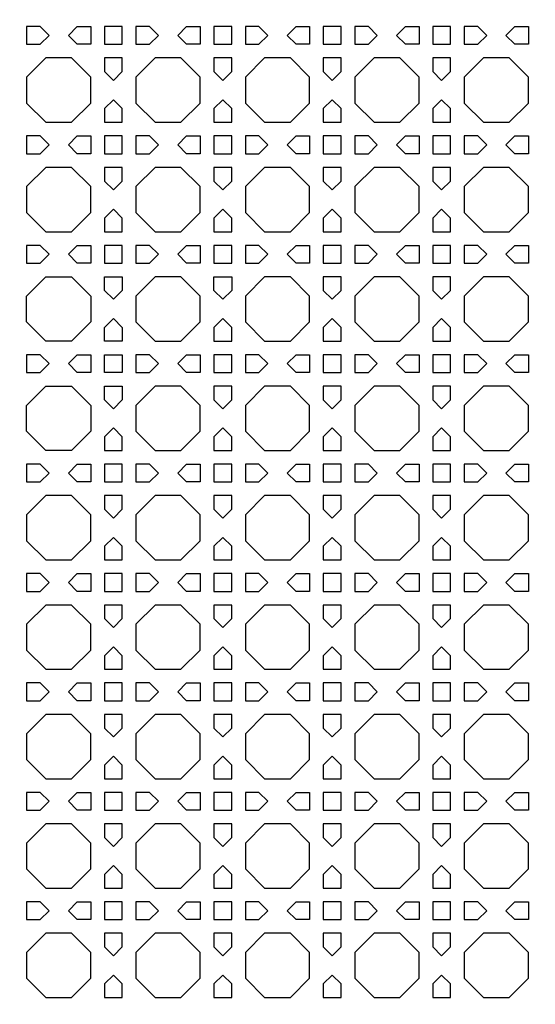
# Model space of a CAD drawing. Header units: millimetres. Extents: x 1204 to 5247, y 17 to 1217.
# Tile 17 of 53: x 2990 to 3103, y 771 to 987. Entities that reach past the tile are written whole.
import ezdxf

# ---------------------------------------------------------------- set-up
doc = ezdxf.new("R2010")
doc.units = ezdxf.units.MM
doc.header["$LTSCALE"] = 50
doc.layers.add('PATTERN', color=252, linetype='Continuous', true_color=0x696969)
doc.layers.add('PERIMETRO', color=7, linetype='Continuous', true_color=0x000000)

msp = doc.modelspace()

# ---------------------------------------------------------------- linework, layer by layer
at = {"layer": 'PATTERN'}
for points in [[(2991.46, 981.46), (2994.45, 981.46), (2996.4, 983.41), (2994.45, 985.37), (2991.46, 985.37)], [(3005.59, 985.37), (3005.59, 981.46), (3002.6, 981.46), (3000.65, 983.41), (3002.6, 985.37)], [(3012.5, 985.37), (3008.59, 985.37), (3008.59, 981.46), (3012.5, 981.46)], [(3020.44, 983.41), (3018.49, 985.37), (3015.5, 985.37), (3015.5, 981.46), (3018.49, 981.46)], [(3026.64, 985.37), (3029.63, 985.37), (3029.63, 981.46), (3026.64, 981.46), (3024.69, 983.41)], [(3036.54, 985.37), (3032.63, 985.37), (3032.63, 981.46), (3036.54, 981.46)], [(3042.53, 985.37), (3039.54, 985.37), (3039.54, 981.46), (3042.53, 981.46), (3044.49, 983.41)], [(3050.68, 985.37), (3053.67, 985.37), (3053.67, 981.46), (3050.68, 981.46), (3048.73, 983.41)], [(3060.58, 985.37), (3056.67, 985.37), (3056.67, 981.46), (3060.58, 981.46)], [(3066.57, 985.37), (3063.58, 985.37), (3063.58, 981.46), (3066.57, 981.46), (3068.53, 983.41)], [(3074.72, 985.37), (3077.72, 985.37), (3077.72, 981.46), (3074.72, 981.46), (3072.77, 983.41)], [(3084.62, 985.37), (3080.72, 985.37), (3080.72, 981.46), (3084.62, 981.46)], [(3090.62, 985.37), (3087.62, 985.37), (3087.62, 981.46), (3090.62, 981.46), (3092.57, 983.41)], [(3098.76, 985.37), (3101.76, 985.37), (3101.76, 981.46), (3098.76, 981.46), (3096.81, 983.41)], [(3001.36, 978.46), (2995.69, 978.46), (2991.46, 974.22), (2991.46, 968.56), (2995.69, 964.32), (3001.36, 964.32), (3005.59, 968.56), (3005.59, 974.22)], [(3012.5, 975.47), (3012.5, 978.46), (3008.59, 978.46), (3008.59, 975.47), (3010.54, 973.51)], [(3019.73, 978.46), (3015.5, 974.22), (3015.5, 968.56), (3019.73, 964.32), (3025.4, 964.32), (3029.63, 968.56), (3029.63, 974.22), (3025.4, 978.46)], [(3036.54, 975.47), (3036.54, 978.46), (3032.63, 978.46), (3032.63, 975.47), (3034.59, 973.51)], [(3043.78, 978.46), (3039.54, 974.22), (3039.54, 968.56), (3043.78, 964.32), (3049.44, 964.32), (3053.67, 968.56), (3053.67, 974.22), (3049.44, 978.46)], [(3060.58, 975.47), (3060.58, 978.46), (3056.67, 978.46), (3056.67, 975.47), (3058.63, 973.51)], [(3067.82, 978.46), (3063.58, 974.22), (3063.58, 968.56), (3067.82, 964.32), (3073.48, 964.32), (3077.72, 968.56), (3077.72, 974.22), (3073.48, 978.46)], [(3084.62, 975.47), (3084.62, 978.46), (3080.72, 978.46), (3080.72, 975.47), (3082.67, 973.51)], [(3091.86, 978.46), (3087.62, 974.22), (3087.62, 968.56), (3091.86, 964.32), (3097.52, 964.32), (3101.76, 968.56), (3101.76, 974.22), (3097.52, 978.46)], [(3008.59, 967.32), (3008.59, 964.32), (3012.5, 964.32), (3012.5, 967.32), (3010.54, 969.27)], [(3032.63, 967.32), (3032.63, 964.32), (3036.54, 964.32), (3036.54, 967.32), (3034.59, 969.27)], [(3056.67, 967.32), (3056.67, 964.32), (3060.58, 964.32), (3060.58, 967.32), (3058.63, 969.27)], [(3080.72, 967.32), (3080.72, 964.32), (3084.62, 964.32), (3084.62, 967.32), (3082.67, 969.27)], [(2994.45, 961.32), (2991.46, 961.32), (2991.46, 957.42), (2994.45, 957.42), (2996.4, 959.37)], [(3002.6, 961.32), (3005.59, 961.32), (3005.59, 957.42), (3002.6, 957.42), (3000.65, 959.37)], [(3012.5, 961.32), (3008.59, 961.32), (3008.59, 957.42), (3012.5, 957.42)], [(3018.49, 961.32), (3015.5, 961.32), (3015.5, 957.42), (3018.49, 957.42), (3020.44, 959.37)], [(3026.64, 961.32), (3029.63, 961.32), (3029.63, 957.42), (3026.64, 957.42), (3024.69, 959.37)], [(3036.54, 961.32), (3032.63, 961.32), (3032.63, 957.42), (3036.54, 957.42)], [(3042.53, 961.32), (3039.54, 961.32), (3039.54, 957.42), (3042.53, 957.42), (3044.49, 959.37)], [(3050.68, 961.32), (3053.67, 961.32), (3053.67, 957.42), (3050.68, 957.42), (3048.73, 959.37)], [(3060.58, 961.32), (3056.67, 961.32), (3056.67, 957.42), (3060.58, 957.42)], [(3066.57, 961.32), (3063.58, 961.32), (3063.58, 957.42), (3066.57, 957.42), (3068.53, 959.37)], [(3074.72, 961.32), (3077.72, 961.32), (3077.72, 957.42), (3074.72, 957.42), (3072.77, 959.37)], [(3084.62, 961.32), (3080.72, 961.32), (3080.72, 957.42), (3084.62, 957.42)], [(3090.62, 961.32), (3087.62, 961.32), (3087.62, 957.42), (3090.62, 957.42), (3092.57, 959.37)], [(3098.76, 961.32), (3101.76, 961.32), (3101.76, 957.42), (3098.76, 957.42), (3096.81, 959.37)], [(2995.69, 954.42), (2991.46, 950.18), (2991.46, 944.52), (2995.69, 940.28), (3001.36, 940.28), (3005.59, 944.52), (3005.59, 950.18), (3001.36, 954.42)], [(3012.5, 951.42), (3012.5, 954.42), (3008.59, 954.42), (3008.59, 951.42), (3010.54, 949.47)], [(3019.73, 954.42), (3015.5, 950.18), (3015.5, 944.52), (3019.73, 940.28), (3025.4, 940.28), (3029.63, 944.52), (3029.63, 950.18), (3025.4, 954.42)], [(3036.54, 951.42), (3036.54, 954.42), (3032.63, 954.42), (3032.63, 951.42), (3034.59, 949.47)], [(3043.78, 954.42), (3039.54, 950.18), (3039.54, 944.52), (3043.78, 940.28), (3049.44, 940.28), (3053.67, 944.52), (3053.67, 950.18), (3049.44, 954.42)], [(3060.58, 951.42), (3060.58, 954.42), (3056.67, 954.42), (3056.67, 951.42), (3058.63, 949.47)], [(3067.82, 954.42), (3063.58, 950.18), (3063.58, 944.52), (3067.82, 940.28), (3073.48, 940.28), (3077.72, 944.52), (3077.72, 950.18), (3073.48, 954.42)], [(3084.62, 951.42), (3084.62, 954.42), (3080.72, 954.42), (3080.72, 951.42), (3082.67, 949.47)], [(3091.86, 954.42), (3087.62, 950.18), (3087.62, 944.52), (3091.86, 940.28), (3097.52, 940.28), (3101.76, 944.52), (3101.76, 950.18), (3097.52, 954.42)], [(3008.59, 943.28), (3008.59, 940.28), (3012.5, 940.28), (3012.5, 943.28), (3010.54, 945.23)], [(3032.63, 943.28), (3032.63, 940.28), (3036.54, 940.28), (3036.54, 943.28), (3034.59, 945.23)], [(3056.67, 943.28), (3056.67, 940.28), (3060.58, 940.28), (3060.58, 943.28), (3058.63, 945.23)], [(3080.72, 943.28), (3080.72, 940.28), (3084.62, 940.28), (3084.62, 943.28), (3082.67, 945.23)], [(2994.45, 937.28), (2991.46, 937.28), (2991.46, 933.38), (2994.45, 933.38), (2996.4, 935.33)], [(3002.6, 937.28), (3005.59, 937.28), (3005.59, 933.38), (3002.6, 933.38), (3000.65, 935.33)], [(3012.5, 937.28), (3008.59, 937.28), (3008.59, 933.38), (3012.5, 933.38)], [(3018.49, 937.28), (3015.5, 937.28), (3015.5, 933.38), (3018.49, 933.38), (3020.44, 935.33)], [(3026.64, 937.28), (3029.63, 937.28), (3029.63, 933.38), (3026.64, 933.38), (3024.69, 935.33)], [(3036.54, 937.28), (3032.63, 937.28), (3032.63, 933.38), (3036.54, 933.38)], [(3042.53, 937.28), (3039.54, 937.28), (3039.54, 933.38), (3042.53, 933.38), (3044.49, 935.33)], [(3050.68, 937.28), (3053.67, 937.28), (3053.67, 933.38), (3050.68, 933.38), (3048.73, 935.33)], [(3060.58, 937.28), (3056.67, 937.28), (3056.67, 933.38), (3060.58, 933.38)], [(3066.57, 937.28), (3063.58, 937.28), (3063.58, 933.38), (3066.57, 933.38), (3068.53, 935.33)], [(3074.72, 937.28), (3077.72, 937.28), (3077.72, 933.38), (3074.72, 933.38), (3072.77, 935.33)], [(3084.62, 937.28), (3080.72, 937.28), (3080.72, 933.38), (3084.62, 933.38)], [(3090.62, 937.28), (3087.62, 937.28), (3087.62, 933.38), (3090.62, 933.38), (3092.57, 935.33)], [(3098.76, 937.28), (3101.76, 937.28), (3101.76, 933.38), (3098.76, 933.38), (3096.81, 935.33)], [(3005.59, 926.14), (3005.59, 920.48), (3001.36, 916.24), (2995.69, 916.24), (2991.46, 920.48), (2991.46, 926.14), (2995.69, 930.38), (3001.36, 930.38)], [(3008.59, 927.38), (3008.59, 930.38), (3012.5, 930.38), (3012.5, 927.38), (3010.54, 925.43)], [(3025.4, 916.24), (3029.63, 920.48), (3029.63, 926.14), (3025.4, 930.38), (3019.73, 930.38), (3015.5, 926.14), (3015.5, 920.48), (3019.73, 916.24)], [(3032.63, 927.38), (3032.63, 930.38), (3036.54, 930.38), (3036.54, 927.38), (3034.59, 925.43)], [(3043.78, 930.38), (3039.54, 926.14), (3039.54, 920.48), (3043.78, 916.24), (3049.44, 916.24), (3053.67, 920.48), (3053.67, 926.14), (3049.44, 930.38)], [(3060.58, 927.38), (3060.58, 930.38), (3056.67, 930.38), (3056.67, 927.38), (3058.63, 925.43)], [(3067.82, 930.38), (3063.58, 926.14), (3063.58, 920.48), (3067.82, 916.24), (3073.48, 916.24), (3077.72, 920.48), (3077.72, 926.14), (3073.48, 930.38)], [(3084.62, 927.38), (3084.62, 930.38), (3080.72, 930.38), (3080.72, 927.38), (3082.67, 925.43)], [(3091.86, 930.38), (3087.62, 926.14), (3087.62, 920.48), (3091.86, 916.24), (3097.52, 916.24), (3101.76, 920.48), (3101.76, 926.14), (3097.52, 930.38)], [(3012.5, 919.23), (3012.5, 916.24), (3008.59, 916.24), (3008.59, 919.23), (3010.54, 921.19)], [(3032.63, 919.23), (3032.63, 916.24), (3036.54, 916.24), (3036.54, 919.23), (3034.59, 921.19)], [(3056.67, 919.23), (3056.67, 916.24), (3060.58, 916.24), (3060.58, 919.23), (3058.63, 921.19)], [(3080.72, 919.23), (3080.72, 916.24), (3084.62, 916.24), (3084.62, 919.23), (3082.67, 921.19)], [(2996.4, 911.29), (2994.45, 913.24), (2991.46, 913.24), (2991.46, 909.33), (2994.45, 909.33)], [(3002.6, 913.24), (3005.59, 913.24), (3005.59, 909.33), (3002.6, 909.33), (3000.65, 911.29)], [(3008.59, 913.24), (3012.5, 913.24), (3012.5, 909.33), (3008.59, 909.33)], [(3018.49, 913.24), (3015.5, 913.24), (3015.5, 909.33), (3018.49, 909.33), (3020.44, 911.29)], [(3026.64, 913.24), (3029.63, 913.24), (3029.63, 909.33), (3026.64, 909.33), (3024.69, 911.29)], [(3036.54, 913.24), (3032.63, 913.24), (3032.63, 909.33), (3036.54, 909.33)], [(3042.53, 913.24), (3039.54, 913.24), (3039.54, 909.33), (3042.53, 909.33), (3044.49, 911.29)], [(3050.68, 913.24), (3053.67, 913.24), (3053.67, 909.33), (3050.68, 909.33), (3048.73, 911.29)], [(3060.58, 913.24), (3056.67, 913.24), (3056.67, 909.33), (3060.58, 909.33)], [(3066.57, 913.24), (3063.58, 913.24), (3063.58, 909.33), (3066.57, 909.33), (3068.53, 911.29)], [(3074.72, 913.24), (3077.72, 913.24), (3077.72, 909.33), (3074.72, 909.33), (3072.77, 911.29)], [(3084.62, 913.24), (3080.72, 913.24), (3080.72, 909.33), (3084.62, 909.33)], [(3090.62, 913.24), (3087.62, 913.24), (3087.62, 909.33), (3090.62, 909.33), (3092.57, 911.29)], [(3098.76, 913.24), (3101.76, 913.24), (3101.76, 909.33), (3098.76, 909.33), (3096.81, 911.29)], [(3005.59, 896.44), (3001.36, 892.2), (2995.69, 892.2), (2991.46, 896.44), (2991.46, 902.1), (2995.69, 906.33), (3001.36, 906.33), (3005.59, 902.1)], [(3008.59, 903.34), (3008.59, 906.33), (3012.5, 906.33), (3012.5, 903.34), (3010.54, 901.39)], [(3019.73, 906.33), (3015.5, 902.1), (3015.5, 896.44), (3019.73, 892.2), (3025.4, 892.2), (3029.63, 896.44), (3029.63, 902.1), (3025.4, 906.33)], [(3036.54, 903.34), (3036.54, 906.33), (3032.63, 906.33), (3032.63, 903.34), (3034.59, 901.39)], [(3043.78, 906.33), (3039.54, 902.1), (3039.54, 896.44), (3043.78, 892.2), (3049.44, 892.2), (3053.67, 896.44), (3053.67, 902.1), (3049.44, 906.33)], [(3060.58, 903.34), (3060.58, 906.33), (3056.67, 906.33), (3056.67, 903.34), (3058.63, 901.39)], [(3067.82, 906.33), (3063.58, 902.1), (3063.58, 896.44), (3067.82, 892.2), (3073.48, 892.2), (3077.72, 896.44), (3077.72, 902.1), (3073.48, 906.33)], [(3084.62, 903.34), (3084.62, 906.33), (3080.72, 906.33), (3080.72, 903.34), (3082.67, 901.39)], [(3091.86, 906.33), (3087.62, 902.1), (3087.62, 896.44), (3091.86, 892.2), (3097.52, 892.2), (3101.76, 896.44), (3101.76, 902.1), (3097.52, 906.33)], [(3008.59, 895.19), (3008.59, 892.2), (3012.5, 892.2), (3012.5, 895.19), (3010.54, 897.15)], [(3032.63, 895.19), (3032.63, 892.2), (3036.54, 892.2), (3036.54, 895.19), (3034.59, 897.15)], [(3056.67, 895.19), (3056.67, 892.2), (3060.58, 892.2), (3060.58, 895.19), (3058.63, 897.15)], [(3080.72, 895.19), (3080.72, 892.2), (3084.62, 892.2), (3084.62, 895.19), (3082.67, 897.15)], [(2996.4, 887.25), (2994.45, 889.2), (2991.46, 889.2), (2991.46, 885.29), (2994.45, 885.29)], [(3002.6, 889.2), (3005.59, 889.2), (3005.59, 885.29), (3002.6, 885.29), (3000.65, 887.25)], [(3012.5, 889.2), (3008.59, 889.2), (3008.59, 885.29), (3012.5, 885.29)], [(3018.49, 889.2), (3015.5, 889.2), (3015.5, 885.29), (3018.49, 885.29), (3020.44, 887.25)], [(3026.64, 889.2), (3029.63, 889.2), (3029.63, 885.29), (3026.64, 885.29), (3024.69, 887.25)], [(3036.54, 889.2), (3032.63, 889.2), (3032.63, 885.29), (3036.54, 885.29)], [(3042.53, 889.2), (3039.54, 889.2), (3039.54, 885.29), (3042.53, 885.29), (3044.49, 887.25)], [(3050.68, 889.2), (3053.67, 889.2), (3053.67, 885.29), (3050.68, 885.29), (3048.73, 887.25)], [(3060.58, 889.2), (3056.67, 889.2), (3056.67, 885.29), (3060.58, 885.29)], [(3066.57, 889.2), (3063.58, 889.2), (3063.58, 885.29), (3066.57, 885.29), (3068.53, 887.25)], [(3074.72, 889.2), (3077.72, 889.2), (3077.72, 885.29), (3074.72, 885.29), (3072.77, 887.25)], [(3084.62, 889.2), (3080.72, 889.2), (3080.72, 885.29), (3084.62, 885.29)], [(3090.62, 889.2), (3087.62, 889.2), (3087.62, 885.29), (3090.62, 885.29), (3092.57, 887.25)], [(3098.76, 889.2), (3101.76, 889.2), (3101.76, 885.29), (3098.76, 885.29), (3096.81, 887.25)], [(2995.69, 882.29), (2991.46, 878.06), (2991.46, 872.39), (2995.69, 868.16), (3001.36, 868.16), (3005.59, 872.39), (3005.59, 878.06), (3001.36, 882.29)], [(3012.5, 879.3), (3012.5, 882.29), (3008.59, 882.29), (3008.59, 879.3), (3010.54, 877.35)], [(3019.73, 882.29), (3015.5, 878.06), (3015.5, 872.39), (3019.73, 868.16), (3025.4, 868.16), (3029.63, 872.39), (3029.63, 878.06), (3025.4, 882.29)], [(3036.54, 879.3), (3036.54, 882.29), (3032.63, 882.29), (3032.63, 879.3), (3034.59, 877.35)], [(3043.78, 882.29), (3039.54, 878.06), (3039.54, 872.39), (3043.78, 868.16), (3049.44, 868.16), (3053.67, 872.39), (3053.67, 878.06), (3049.44, 882.29)], [(3060.58, 879.3), (3060.58, 882.29), (3056.67, 882.29), (3056.67, 879.3), (3058.63, 877.35)], [(3067.82, 882.29), (3063.58, 878.06), (3063.58, 872.39), (3067.82, 868.16), (3073.48, 868.16), (3077.72, 872.39), (3077.72, 878.06), (3073.48, 882.29)], [(3084.62, 879.3), (3084.62, 882.29), (3080.72, 882.29), (3080.72, 879.3), (3082.67, 877.35)], [(3091.86, 882.29), (3087.62, 878.06), (3087.62, 872.39), (3091.86, 868.16), (3097.52, 868.16), (3101.76, 872.39), (3101.76, 878.06), (3097.52, 882.29)], [(3008.59, 871.15), (3008.59, 868.16), (3012.5, 868.16), (3012.5, 871.15), (3010.54, 873.1)], [(3032.63, 871.15), (3032.63, 868.16), (3036.54, 868.16), (3036.54, 871.15), (3034.59, 873.1)], [(3056.67, 871.15), (3056.67, 868.16), (3060.58, 868.16), (3060.58, 871.15), (3058.63, 873.1)], [(3080.72, 871.15), (3080.72, 868.16), (3084.62, 868.16), (3084.62, 871.15), (3082.67, 873.1)], [(2994.45, 865.16), (2991.46, 865.16), (2991.46, 861.25), (2994.45, 861.25), (2996.4, 863.2)], [(3002.6, 865.16), (3005.59, 865.16), (3005.59, 861.25), (3002.6, 861.25), (3000.65, 863.2)], [(3012.5, 865.16), (3008.59, 865.16), (3008.59, 861.25), (3012.5, 861.25)], [(3018.49, 865.16), (3015.5, 865.16), (3015.5, 861.25), (3018.49, 861.25), (3020.44, 863.2)], [(3026.64, 865.16), (3029.63, 865.16), (3029.63, 861.25), (3026.64, 861.25), (3024.69, 863.2)], [(3036.54, 865.16), (3032.63, 865.16), (3032.63, 861.25), (3036.54, 861.25)], [(3042.53, 865.16), (3039.54, 865.16), (3039.54, 861.25), (3042.53, 861.25), (3044.49, 863.2)], [(3050.68, 865.16), (3053.67, 865.16), (3053.67, 861.25), (3050.68, 861.25), (3048.73, 863.2)], [(3060.58, 865.16), (3056.67, 865.16), (3056.67, 861.25), (3060.58, 861.25)], [(3066.57, 865.16), (3063.58, 865.16), (3063.58, 861.25), (3066.57, 861.25), (3068.53, 863.2)], [(3074.72, 865.16), (3077.72, 865.16), (3077.72, 861.25), (3074.72, 861.25), (3072.77, 863.2)], [(3084.62, 865.16), (3080.72, 865.16), (3080.72, 861.25), (3084.62, 861.25)], [(3090.62, 865.16), (3087.62, 865.16), (3087.62, 861.25), (3090.62, 861.25), (3092.57, 863.2)], [(3098.76, 865.16), (3101.76, 865.16), (3101.76, 861.25), (3098.76, 861.25), (3096.81, 863.2)], [(2995.69, 858.25), (2991.46, 854.02), (2991.46, 848.35), (2995.69, 844.12), (3001.36, 844.12), (3005.59, 848.35), (3005.59, 854.02), (3001.36, 858.25)], [(3012.5, 855.26), (3012.5, 858.25), (3008.59, 858.25), (3008.59, 855.26), (3010.54, 853.31)], [(3019.73, 858.25), (3015.5, 854.02), (3015.5, 848.35), (3019.73, 844.12), (3025.4, 844.12), (3029.63, 848.35), (3029.63, 854.02), (3025.4, 858.25)], [(3036.54, 855.26), (3036.54, 858.25), (3032.63, 858.25), (3032.63, 855.26), (3034.59, 853.31)], [(3043.78, 858.25), (3039.54, 854.02), (3039.54, 848.35), (3043.78, 844.12), (3049.44, 844.12), (3053.67, 848.35), (3053.67, 854.02), (3049.44, 858.25)], [(3060.58, 855.26), (3060.58, 858.25), (3056.67, 858.25), (3056.67, 855.26), (3058.63, 853.31)], [(3067.82, 858.25), (3063.58, 854.02), (3063.58, 848.35), (3067.82, 844.12), (3073.48, 844.12), (3077.72, 848.35), (3077.72, 854.02), (3073.48, 858.25)], [(3084.62, 855.26), (3084.62, 858.25), (3080.72, 858.25), (3080.72, 855.26), (3082.67, 853.31)], [(3091.86, 858.25), (3087.62, 854.02), (3087.62, 848.35), (3091.86, 844.12), (3097.52, 844.12), (3101.76, 848.35), (3101.76, 854.02), (3097.52, 858.25)], [(3008.59, 847.11), (3008.59, 844.12), (3012.5, 844.12), (3012.5, 847.11), (3010.54, 849.06)], [(3032.63, 847.11), (3032.63, 844.12), (3036.54, 844.12), (3036.54, 847.11), (3034.59, 849.06)], [(3056.67, 847.11), (3056.67, 844.12), (3060.58, 844.12), (3060.58, 847.11), (3058.63, 849.06)], [(3080.72, 847.11), (3080.72, 844.12), (3084.62, 844.12), (3084.62, 847.11), (3082.67, 849.06)], [(2994.45, 841.12), (2991.46, 841.12), (2991.46, 837.21), (2994.45, 837.21), (2996.4, 839.16)], [(3002.6, 841.12), (3005.59, 841.12), (3005.59, 837.21), (3002.6, 837.21), (3000.65, 839.16)], [(3012.5, 841.12), (3008.59, 841.12), (3008.59, 837.21), (3012.5, 837.21)], [(3018.49, 841.12), (3015.5, 841.12), (3015.5, 837.21), (3018.49, 837.21), (3020.44, 839.16)], [(3026.64, 841.12), (3029.63, 841.12), (3029.63, 837.21), (3026.64, 837.21), (3024.69, 839.16)], [(3036.54, 841.12), (3032.63, 841.12), (3032.63, 837.21), (3036.54, 837.21)], [(3042.53, 841.12), (3039.54, 841.12), (3039.54, 837.21), (3042.53, 837.21), (3044.49, 839.16)], [(3050.68, 841.12), (3053.67, 841.12), (3053.67, 837.21), (3050.68, 837.21), (3048.73, 839.16)], [(3060.58, 841.12), (3056.67, 841.12), (3056.67, 837.21), (3060.58, 837.21)], [(3066.57, 841.12), (3063.58, 841.12), (3063.58, 837.21), (3066.57, 837.21), (3068.53, 839.16)], [(3074.72, 841.12), (3077.72, 841.12), (3077.72, 837.21), (3074.72, 837.21), (3072.77, 839.16)], [(3084.62, 841.12), (3080.72, 841.12), (3080.72, 837.21), (3084.62, 837.21)], [(3090.62, 841.12), (3087.62, 841.12), (3087.62, 837.21), (3090.62, 837.21), (3092.57, 839.16)], [(3098.76, 841.12), (3101.76, 841.12), (3101.76, 837.21), (3098.76, 837.21), (3096.81, 839.16)], [(2995.69, 834.21), (2991.46, 829.97), (2991.46, 824.31), (2995.69, 820.07), (3001.36, 820.07), (3005.59, 824.31), (3005.59, 829.97), (3001.36, 834.21)], [(3012.5, 831.22), (3012.5, 834.21), (3008.59, 834.21), (3008.59, 831.22), (3010.54, 829.26)], [(3019.73, 834.21), (3015.5, 829.97), (3015.5, 824.31), (3019.73, 820.07), (3025.4, 820.07), (3029.63, 824.31), (3029.63, 829.97), (3025.4, 834.21)], [(3036.54, 831.22), (3036.54, 834.21), (3032.63, 834.21), (3032.63, 831.22), (3034.59, 829.26)], [(3043.78, 834.21), (3039.54, 829.97), (3039.54, 824.31), (3043.78, 820.07), (3049.44, 820.07), (3053.67, 824.31), (3053.67, 829.97), (3049.44, 834.21)], [(3060.58, 831.22), (3060.58, 834.21), (3056.67, 834.21), (3056.67, 831.22), (3058.63, 829.26)], [(3067.82, 834.21), (3063.58, 829.97), (3063.58, 824.31), (3067.82, 820.07), (3073.48, 820.07), (3077.72, 824.31), (3077.72, 829.97), (3073.48, 834.21)], [(3084.62, 831.22), (3084.62, 834.21), (3080.72, 834.21), (3080.72, 831.22), (3082.67, 829.26)], [(3091.86, 834.21), (3087.62, 829.97), (3087.62, 824.31), (3091.86, 820.07), (3097.52, 820.07), (3101.76, 824.31), (3101.76, 829.97), (3097.52, 834.21)], [(3008.59, 823.07), (3008.59, 820.07), (3012.5, 820.07), (3012.5, 823.07), (3010.54, 825.02)], [(3032.63, 823.07), (3032.63, 820.07), (3036.54, 820.07), (3036.54, 823.07), (3034.59, 825.02)], [(3056.67, 823.07), (3056.67, 820.07), (3060.58, 820.07), (3060.58, 823.07), (3058.63, 825.02)], [(3080.72, 823.07), (3080.72, 820.07), (3084.62, 820.07), (3084.62, 823.07), (3082.67, 825.02)], [(2994.45, 817.07), (2991.46, 817.07), (2991.46, 813.17), (2994.45, 813.17), (2996.4, 815.12)], [(3002.6, 817.07), (3005.59, 817.07), (3005.59, 813.17), (3002.6, 813.17), (3000.65, 815.12)], [(3012.5, 817.07), (3008.59, 817.07), (3008.59, 813.17), (3012.5, 813.17)], [(3018.49, 817.07), (3015.5, 817.07), (3015.5, 813.17), (3018.49, 813.17), (3020.44, 815.12)], [(3026.64, 817.07), (3029.63, 817.07), (3029.63, 813.17), (3026.64, 813.17), (3024.69, 815.12)], [(3036.54, 817.07), (3032.63, 817.07), (3032.63, 813.17), (3036.54, 813.17)], [(3042.53, 817.07), (3039.54, 817.07), (3039.54, 813.17), (3042.53, 813.17), (3044.49, 815.12)], [(3050.68, 817.07), (3053.67, 817.07), (3053.67, 813.17), (3050.68, 813.17), (3048.73, 815.12)], [(3060.58, 817.07), (3056.67, 817.07), (3056.67, 813.17), (3060.58, 813.17)], [(3066.57, 817.07), (3063.58, 817.07), (3063.58, 813.17), (3066.57, 813.17), (3068.53, 815.12)], [(3074.72, 817.07), (3077.72, 817.07), (3077.72, 813.17), (3074.72, 813.17), (3072.77, 815.12)], [(3084.62, 817.07), (3080.72, 817.07), (3080.72, 813.17), (3084.62, 813.17)], [(3090.62, 817.07), (3087.62, 817.07), (3087.62, 813.17), (3090.62, 813.17), (3092.57, 815.12)], [(3098.76, 817.07), (3101.76, 817.07), (3101.76, 813.17), (3098.76, 813.17), (3096.81, 815.12)], [(2995.69, 810.17), (2991.46, 805.93), (2991.46, 800.27), (2995.69, 796.03), (3001.36, 796.03), (3005.59, 800.27), (3005.59, 805.93), (3001.36, 810.17)], [(3012.5, 807.17), (3012.5, 810.17), (3008.59, 810.17), (3008.59, 807.17), (3010.54, 805.22)], [(3019.73, 810.17), (3015.5, 805.93), (3015.5, 800.27), (3019.73, 796.03), (3025.4, 796.03), (3029.63, 800.27), (3029.63, 805.93), (3025.4, 810.17)], [(3036.54, 807.17), (3036.54, 810.17), (3032.63, 810.17), (3032.63, 807.17), (3034.59, 805.22)], [(3043.78, 810.17), (3039.54, 805.93), (3039.54, 800.27), (3043.78, 796.03), (3049.44, 796.03), (3053.67, 800.27), (3053.67, 805.93), (3049.44, 810.17)], [(3060.58, 807.17), (3060.58, 810.17), (3056.67, 810.17), (3056.67, 807.17), (3058.63, 805.22)], [(3067.82, 810.17), (3063.58, 805.93), (3063.58, 800.27), (3067.82, 796.03), (3073.48, 796.03), (3077.72, 800.27), (3077.72, 805.93), (3073.48, 810.17)], [(3084.62, 807.17), (3084.62, 810.17), (3080.72, 810.17), (3080.72, 807.17), (3082.67, 805.22)], [(3091.86, 810.17), (3087.62, 805.93), (3087.62, 800.27), (3091.86, 796.03), (3097.52, 796.03), (3101.76, 800.27), (3101.76, 805.93), (3097.52, 810.17)], [(3008.59, 799.03), (3008.59, 796.03), (3012.5, 796.03), (3012.5, 799.03), (3010.54, 800.98)], [(3032.63, 799.03), (3032.63, 796.03), (3036.54, 796.03), (3036.54, 799.03), (3034.59, 800.98)], [(3056.67, 799.03), (3056.67, 796.03), (3060.58, 796.03), (3060.58, 799.03), (3058.63, 800.98)], [(3080.72, 799.03), (3080.72, 796.03), (3084.62, 796.03), (3084.62, 799.03), (3082.67, 800.98)], [(2994.45, 793.03), (2991.46, 793.03), (2991.46, 789.13), (2994.45, 789.13), (2996.4, 791.08)], [(3002.6, 793.03), (3005.59, 793.03), (3005.59, 789.13), (3002.6, 789.13), (3000.65, 791.08)], [(3012.5, 793.03), (3008.59, 793.03), (3008.59, 789.13), (3012.5, 789.13)], [(3018.49, 793.03), (3015.5, 793.03), (3015.5, 789.13), (3018.49, 789.13), (3020.44, 791.08)], [(3026.64, 793.03), (3029.63, 793.03), (3029.63, 789.13), (3026.64, 789.13), (3024.69, 791.08)], [(3036.54, 793.03), (3032.63, 793.03), (3032.63, 789.13), (3036.54, 789.13)], [(3042.53, 793.03), (3039.54, 793.03), (3039.54, 789.13), (3042.53, 789.13), (3044.49, 791.08)], [(3050.68, 793.03), (3053.67, 793.03), (3053.67, 789.13), (3050.68, 789.13), (3048.73, 791.08)], [(3060.58, 793.03), (3056.67, 793.03), (3056.67, 789.13), (3060.58, 789.13)], [(3066.57, 793.03), (3063.58, 793.03), (3063.58, 789.13), (3066.57, 789.13), (3068.53, 791.08)], [(3074.72, 793.03), (3077.72, 793.03), (3077.72, 789.13), (3074.72, 789.13), (3072.77, 791.08)], [(3084.62, 793.03), (3080.72, 793.03), (3080.72, 789.13), (3084.62, 789.13)], [(3090.62, 793.03), (3087.62, 793.03), (3087.62, 789.13), (3090.62, 789.13), (3092.57, 791.08)], [(3098.76, 793.03), (3101.76, 793.03), (3101.76, 789.13), (3098.76, 789.13), (3096.81, 791.08)], [(2995.69, 786.13), (2991.46, 781.89), (2991.46, 776.23), (2995.69, 771.99), (3001.36, 771.99), (3005.59, 776.23), (3005.59, 781.89), (3001.36, 786.13)], [(3012.5, 783.13), (3012.5, 786.13), (3008.59, 786.13), (3008.59, 783.13), (3010.54, 781.18)], [(3019.73, 786.13), (3015.5, 781.89), (3015.5, 776.23), (3019.73, 771.99), (3025.4, 771.99), (3029.63, 776.23), (3029.63, 781.89), (3025.4, 786.13)], [(3036.54, 783.13), (3036.54, 786.13), (3032.63, 786.13), (3032.63, 783.13), (3034.59, 781.18)], [(3043.78, 786.13), (3039.54, 781.89), (3039.54, 776.23), (3043.78, 771.99), (3049.44, 771.99), (3053.67, 776.23), (3053.67, 781.89), (3049.44, 786.13)], [(3060.58, 783.13), (3060.58, 786.13), (3056.67, 786.13), (3056.67, 783.13), (3058.63, 781.18)], [(3067.82, 786.13), (3063.58, 781.89), (3063.58, 776.23), (3067.82, 771.99), (3073.48, 771.99), (3077.72, 776.23), (3077.72, 781.89), (3073.48, 786.13)], [(3084.62, 783.13), (3084.62, 786.13), (3080.72, 786.13), (3080.72, 783.13), (3082.67, 781.18)], [(3091.86, 786.13), (3087.62, 781.89), (3087.62, 776.23), (3091.86, 771.99), (3097.52, 771.99), (3101.76, 776.23), (3101.76, 781.89), (3097.52, 786.13)], [(3008.59, 774.98), (3008.59, 771.99), (3012.5, 771.99), (3012.5, 774.98), (3010.54, 776.94)], [(3032.63, 774.98), (3032.63, 771.99), (3036.54, 771.99), (3036.54, 774.98), (3034.59, 776.94)], [(3056.67, 774.98), (3056.67, 771.99), (3060.58, 771.99), (3060.58, 774.98), (3058.63, 776.94)], [(3080.72, 774.98), (3080.72, 771.99), (3084.62, 771.99), (3084.62, 774.98), (3082.67, 776.94)]]:
    msp.add_lwpolyline(points, close=True, dxfattribs=at)
at = {"layer": 'PERIMETRO'}
msp.add_circle((2986.5, 767.04), 450, dxfattribs=at)

doc.saveas('drawing.dxf')
